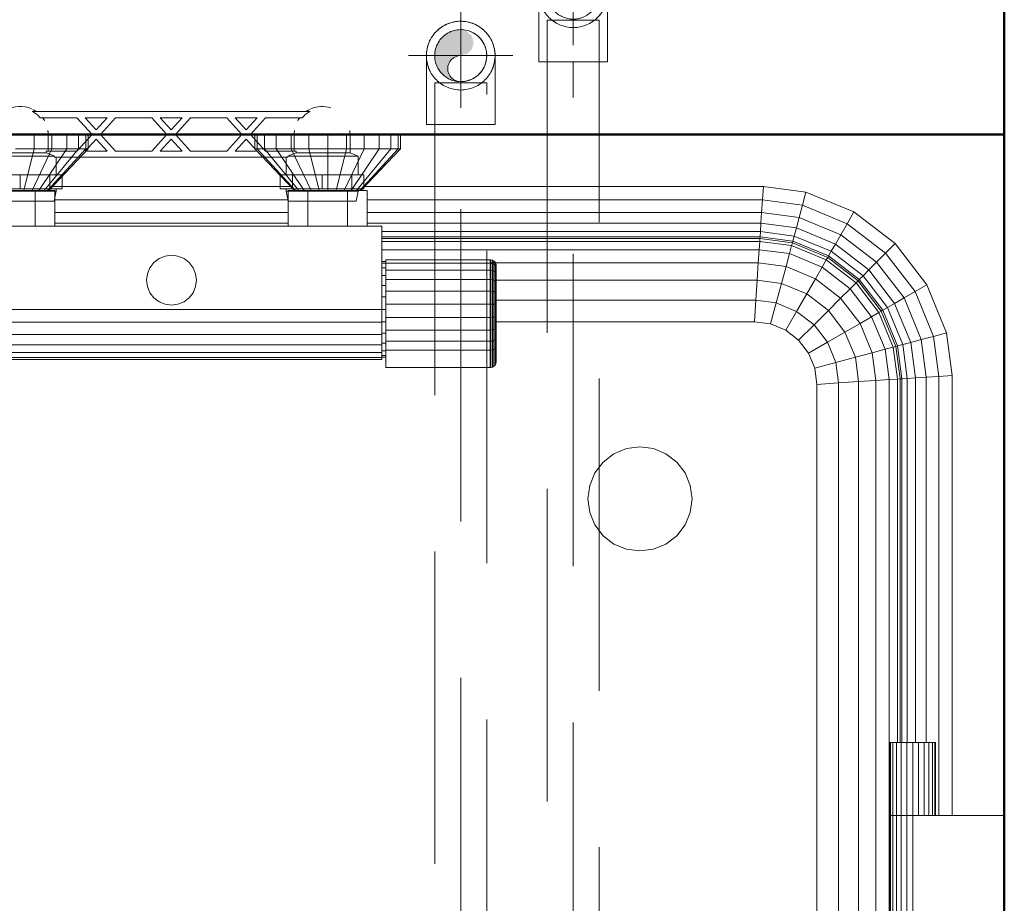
# Model space of a CAD drawing. Header units: millimetres. Extents: x -6579 to 21413, y 4748 to 42777.
# Tile 37 of 79: x 13594 to 14067, y 41807 to 42231. Entities that reach past the tile are written whole.
import ezdxf

# ---------------------------------------------------------------- set-up
doc = ezdxf.new("R2010")
doc.units = ezdxf.units.MM
for name, pattern in [('ADSK_Осевая', [700, 500, -100, 0, -100]), ('ADSK_Скрыто', [300, 150, -150]), ('ADSK_Штриховая_ш3 п1_5', [225, 150, -75])]:
    doc.linetypes.add(name, pattern=pattern)
for name, color, linetype, lineweight in [('A-DETL-____-HDLN', 90, 'ADSK_Скрыто', 9), ('A-DETL-____-MBND', 5, 'ADSK_Штриховая_ш3 п1_5', 20), ('A-WALL-____-MCUT', 113, 'Continuous', 50), ('A-WALL-____-OTLN', 113, 'Continuous', 20), ('M-EQPM-____-OTLN', 50, 'Continuous', 20), ('P-PIPE-____-CNTR', 3, 'ADSK_Осевая', 20), ('P-PIPE-____-OTLN', 3, 'Continuous', 20)]:
    doc.layers.add(name, color=color, linetype=linetype, lineweight=lineweight)

# ---------------------------------------------------------------- blocks, each defined once
blk = doc.blocks.new('Прямая форма - 83 new-609448-В_Этаж 03_Отопление')
at = {"layer": 'M-EQPM-____-OTLN', "color": 253}
for p, q in [((-65.94, 500), (-65.94, 493)), ((-57.5, 500), (-57.5, 493)), ((-50.25, 500), (-50.25, 493)), ((-44.69, 500), (-44.69, 493)), ((-41.19, 500), (-41.19, 493)), ((-40, 493), (-40, 500)), ((40, 500), (40, 493)), ((41.19, 493), (41.19, 500)), ((44.69, 493), (44.69, 500)), ((50.25, 493), (50.25, 500)), ((57.5, 493), (57.5, 500)), ((65.94, 493), (65.94, 500)), ((75, 493), (75, 500)), ((84.06, 493), (84.06, 500)), ((92.5, 493), (92.5, 500)), ((99.75, 493), (99.75, 500)), ((105.31, 493), (105.31, 500)), ((108.81, 493), (108.81, 500)), ((110, 493), (110, 500)), ((-65.94, 493), (-75, 493)), ((-65.94, 493), (-70.86, 473)), ((-57.5, 493), (-67, 473)), ((-57.5, 493), (-65.94, 493)), ((-50.25, 493), (-63.69, 473)), ((-44.69, 493), (-61.14, 473)), ((-41.19, 493), (-59.55, 473)), ((-59, 473), (-40, 493)), ((-50.25, 493), (-57.5, 493)), ((-44.69, 493), (-50.25, 493)), ((-41.19, 493), (-44.69, 493)), ((-40, 493), (-41.19, 493)), ((41.19, 493), (40, 493)), ((40, 493), (59, 473)), ((59.55, 473), (41.19, 493)), ((44.69, 493), (41.19, 493)), ((61.14, 473), (44.69, 493)), ((50.25, 493), (44.69, 493)), ((63.69, 473), (50.25, 493)), ((57.5, 493), (50.25, 493)), ((65.94, 493), (57.5, 493)), ((57.5, 493), (67, 473)), ((75, 493), (65.94, 493)), ((65.94, 493), (70.86, 473)), ((84.06, 493), (75, 493)), ((75, 493), (75, 473)), ((84.06, 493), (79.14, 473)), ((92.5, 493), (83, 473)), ((92.5, 493), (84.06, 493)), ((99.75, 493), (86.31, 473)), ((105.31, 493), (88.86, 473)), ((108.81, 493), (90.45, 473)), ((110, 493), (91, 473)), ((99.75, 493), (92.5, 493)), ((105.31, 493), (99.75, 493)), ((108.81, 493), (105.31, 493)), ((110, 493), (108.81, 493)), ((-84.5, 473), (-65.5, 473)), ((-56, 473), (-65.5, 473)), ((-65.5, 473), (-65.5, 456)), ((-57.1, 475), (57.1, 475)), ((-56, 456), (-56, 473)), ((56, 473), (56, 456)), ((65.5, 473), (56, 473)), ((65.5, 456), (65.5, 473)), ((84.5, 473), (65.5, 473)), ((84.5, 456), (84.5, 473)), ((84.5, 473), (94, 473)), ((92.9, 475), (284.26, 475)), ((94, 473), (94, 456)), ((283.84, 468.53), (284.26, 475)), ((284.26, 475), (304.73, 472.3)), ((-56, 468.53), (56, 468.53)), ((94, 468.53), (283.84, 468.53)), ((283.44, 462.5), (283.84, 468.53)), ((283.84, 468.53), (303.04, 466)), ((303.04, 466), (304.73, 472.3)), ((304.73, 472.3), (327.78, 462.76)), ((301.47, 460.13), (303.04, 466)), ((303.04, 466), (324.52, 457.11)), ((-56, 462.5), (56, 462.5)), ((94, 462.5), (283.44, 462.5)), ((283.1, 457.32), (283.44, 462.5)), ((283.44, 462.5), (301.47, 460.13)), ((300.12, 455.08), (301.47, 460.13)), ((301.47, 460.13), (321.48, 451.84)), ((324.52, 457.11), (327.78, 462.76)), ((327.78, 462.76), (347.57, 447.57)), ((101, 456), (-101, 456)), ((-56, 457.32), (56, 457.32)), ((94, 457.32), (283.1, 457.32)), ((101, 416), (101, 456)), ((282.84, 453.35), (283.1, 457.32)), ((283.1, 457.32), (300.12, 455.08)), ((300.12, 455.08), (299.08, 451.21)), ((300.12, 455.08), (318.87, 447.32)), ((321.48, 451.84), (324.52, 457.11)), ((324.52, 457.11), (342.96, 442.96)), ((101, 453.35), (282.84, 453.35)), ((282.68, 450.85), (101, 450.85)), ((282.62, 450), (101, 450)), ((282.62, 450), (282.53, 448.64)), ((282.68, 450.85), (282.62, 450)), ((298.21, 447.95), (282.62, 450)), ((282.84, 453.35), (282.68, 450.85)), ((298.43, 448.78), (282.68, 450.85)), ((299.08, 451.21), (282.84, 453.35)), ((299.08, 451.21), (298.43, 448.78)), ((316.86, 443.85), (299.08, 451.21)), ((318.87, 447.32), (321.48, 451.84)), ((321.48, 451.84), (338.66, 438.66)), ((101, 448.64), (282.53, 448.64)), ((101, 444.64), (282.27, 444.64)), ((282.27, 444.64), (281.85, 438.28)), ((282.53, 448.64), (282.27, 444.64)), ((282.27, 444.64), (296.81, 442.73)), ((282.53, 448.64), (297.85, 446.62)), ((297.85, 446.62), (296.81, 442.73)), ((298.21, 447.95), (297.85, 446.62)), ((297.85, 446.62), (314.49, 439.73)), ((298.43, 448.78), (298.21, 447.95)), ((315.17, 440.92), (298.21, 447.95)), ((315.6, 441.66), (298.43, 448.78)), ((318.87, 447.32), (316.86, 443.85)), ((334.96, 434.96), (318.87, 447.32)), ((342.96, 442.96), (347.57, 447.57)), ((347.57, 447.57), (362.76, 427.78)), ((-8.49, 438.49), (-6, 440.39)), ((-6, 440.39), (-3.11, 441.59)), ((-3.11, 441.59), (0, 442)), ((0, 442), (3.11, 441.59)), ((3.11, 441.59), (6, 440.39)), ((6, 440.39), (8.49, 438.49)), ((296.81, 442.73), (295.15, 436.53)), ((296.81, 442.73), (312.47, 436.24)), ((315.17, 440.92), (314.49, 439.73)), ((315.6, 441.66), (315.17, 440.92)), ((329.74, 429.74), (315.17, 440.92)), ((316.86, 443.85), (315.6, 441.66)), ((330.35, 430.35), (315.6, 441.66)), ((332.13, 432.13), (316.86, 443.85)), ((338.66, 438.66), (342.96, 442.96)), ((342.96, 442.96), (357.11, 424.52)), ((-11.59, 433.11), (-10.39, 436)), ((-10.39, 436), (-8.49, 438.49)), ((8.49, 438.49), (10.39, 436)), ((10.39, 436), (11.59, 433.11)), ((103, 439), (101, 439)), ((103, 438.22), (101, 438.22)), ((103, 435.92), (101, 435.92)), ((103, 438.11), (103, 439.79)), ((153, 439.79), (103, 439.79)), ((103, 434.87), (103, 438.11)), ((153, 438.11), (103, 438.11)), ((153, 438.11), (153, 439.79)), ((153.39, 439.76), (153, 439.79)), ((153.39, 439.76), (153, 439.79)), ((281.85, 438.28), (153, 438.28)), ((153, 434.87), (153, 438.11)), ((153.39, 438.09), (153, 438.11)), ((153.39, 438.09), (153, 438.11)), ((153.39, 438.09), (153.39, 439.76)), ((153.39, 439.76), (153.39, 438.09)), ((154.15, 439.56), (153.39, 439.76)), ((154.15, 439.56), (153.39, 439.76)), ((153.39, 434.85), (153.39, 438.09)), ((154.15, 437.9), (153.39, 438.09)), ((154.15, 437.9), (154.15, 439.56)), ((154.15, 439.56), (154.15, 437.9)), ((154.83, 439.17), (154.15, 439.56)), ((154.83, 439.17), (154.15, 439.56)), ((154.15, 434.69), (154.15, 437.9)), ((154.83, 437.53), (154.15, 437.9)), ((154.83, 437.53), (154.83, 439.17)), ((154.83, 439.17), (154.83, 437.53)), ((155.38, 438.61), (154.83, 439.17)), ((155.38, 438.61), (154.83, 439.17)), ((154.83, 434.38), (154.83, 437.53)), ((155.38, 437.02), (154.83, 437.53)), ((155.38, 437.02), (155.38, 438.61)), ((155.38, 438.61), (155.38, 437.02)), ((155.77, 437.94), (155.38, 438.61)), ((155.77, 437.94), (155.38, 438.61)), ((155.38, 433.94), (155.38, 437.02)), ((155.77, 436.39), (155.38, 437.02)), ((155.77, 436.39), (155.38, 437.02)), ((155.77, 436.39), (155.77, 437.94)), ((155.77, 437.94), (155.77, 436.39)), ((155.97, 437.18), (155.77, 437.94)), ((155.97, 437.18), (155.77, 437.94)), ((155.77, 433.4), (155.77, 436.39)), ((155.77, 436.39), (155.77, 433.4)), ((155.97, 435.68), (155.77, 436.39)), ((155.97, 435.68), (155.77, 436.39)), ((155.97, 435.68), (155.97, 437.18)), ((155.97, 437.18), (155.97, 435.68)), ((156, 436.79), (155.97, 437.18)), ((156, 436.79), (155.97, 437.18)), ((155.97, 432.8), (155.97, 435.68)), ((155.97, 435.68), (155.97, 432.8)), ((156, 435.32), (155.97, 435.68)), ((156, 435.32), (155.97, 435.68)), ((156, 435.32), (156, 436.79)), ((156, 436.79), (156, 435.32)), ((156, 432.49), (156, 435.32)), ((156, 435.32), (156, 432.49)), ((281.85, 438.28), (281.31, 430)), ((281.85, 438.28), (295.15, 436.53)), ((295.15, 436.53), (292.99, 428.46)), ((295.15, 436.53), (309.26, 430.69)), ((312.47, 436.24), (309.26, 430.69)), ((314.49, 439.73), (312.47, 436.24)), ((312.47, 436.24), (325.92, 425.92)), ((314.49, 439.73), (328.77, 428.77)), ((338.66, 438.66), (334.96, 434.96)), ((338.66, 438.66), (351.84, 421.48)), ((-12, 430), (-11.59, 433.11)), ((11.59, 433.11), (12, 430)), ((103, 432.26), (101, 432.26)), ((103, 430.3), (103, 434.87)), ((153, 434.87), (103, 434.87)), ((153, 430.3), (153, 434.87)), ((153.39, 434.85), (153, 434.87)), ((153.39, 430.29), (153.39, 434.85)), ((154.15, 434.69), (153.39, 434.85)), ((154.15, 430.17), (154.15, 434.69)), ((154.83, 434.38), (154.15, 434.69)), ((154.83, 429.93), (154.83, 434.38)), ((155.38, 433.94), (154.83, 434.38)), ((155.38, 429.6), (155.38, 433.94)), ((155.77, 433.4), (155.38, 433.94)), ((155.77, 429.19), (155.77, 433.4)), ((155.97, 432.8), (155.77, 433.4)), ((155.97, 432.8), (155.77, 433.4)), ((155.97, 428.73), (155.97, 432.8)), ((155.97, 432.8), (155.97, 428.73)), ((156, 432.49), (155.97, 432.8)), ((156, 432.49), (155.97, 432.8)), ((156, 428.5), (156, 432.49)), ((156, 432.49), (156, 428.5)), ((309.26, 430.69), (305.09, 423.45)), ((309.26, 430.69), (321.39, 421.39)), ((332.13, 432.13), (330.35, 430.35)), ((334.96, 434.96), (332.13, 432.13)), ((343.85, 416.86), (332.13, 432.13)), ((347.32, 418.87), (334.96, 434.96)), ((-11.59, 426.89), (-12, 430)), ((-10.39, 424), (-11.59, 426.89)), ((11.59, 426.89), (10.39, 424)), ((12, 430), (11.59, 426.89)), ((103, 427.5), (101, 427.5)), ((103, 424.72), (103, 430.3)), ((153, 430.3), (103, 430.3)), ((153, 424.72), (153, 430.3)), ((153.39, 430.29), (153, 430.3)), ((153.39, 424.71), (153.39, 430.29)), ((154.15, 430.17), (153.39, 430.29)), ((154.15, 424.64), (154.15, 430.17)), ((154.83, 429.93), (154.15, 430.17)), ((154.83, 424.5), (154.83, 429.93)), ((155.38, 429.6), (154.83, 429.93)), ((155.38, 424.29), (155.38, 429.6)), ((155.77, 429.19), (155.38, 429.6)), ((281.31, 430), (155.77, 430)), ((155.77, 424.04), (155.77, 429.19)), ((155.97, 428.73), (155.77, 429.19)), ((155.97, 428.73), (155.77, 429.19)), ((155.97, 423.77), (155.97, 428.73)), ((155.97, 428.73), (155.97, 423.77)), ((156, 428.5), (155.97, 428.73)), ((156, 428.5), (155.97, 428.73)), ((156, 423.62), (156, 428.5)), ((156, 428.5), (156, 423.62)), ((281.31, 430), (280.68, 420.35)), ((292.99, 428.46), (281.31, 430)), ((292.99, 428.46), (290.47, 419.06)), ((305.09, 423.45), (292.99, 428.46)), ((325.92, 425.92), (321.39, 421.39)), ((328.77, 428.77), (325.92, 425.92)), ((325.92, 425.92), (336.24, 412.47)), ((329.74, 429.74), (328.77, 428.77)), ((328.77, 428.77), (339.73, 414.49)), ((330.35, 430.35), (329.74, 429.74)), ((340.92, 415.17), (329.74, 429.74)), ((341.66, 415.6), (330.35, 430.35)), ((357.11, 424.52), (362.76, 427.78)), ((362.76, 427.78), (372.3, 404.73)), ((-8.49, 421.51), (-10.39, 424)), ((-6, 419.61), (-8.49, 421.51)), ((8.49, 421.51), (6, 419.61)), ((10.39, 424), (8.49, 421.51)), ((103, 421.95), (101, 421.95)), ((103, 418.53), (103, 424.72)), ((153, 424.72), (103, 424.72)), ((153, 418.53), (153, 424.72)), ((153.39, 424.71), (153, 424.72)), ((153.39, 418.53), (153.39, 424.71)), ((154.15, 424.64), (153.39, 424.71)), ((154.15, 418.51), (154.15, 424.64)), ((154.83, 424.5), (154.15, 424.64)), ((154.83, 418.46), (154.83, 424.5)), ((155.38, 424.29), (154.83, 424.5)), ((155.38, 418.41), (155.38, 424.29)), ((155.77, 424.04), (155.38, 424.29)), ((155.77, 418.33), (155.77, 424.04)), ((155.97, 423.77), (155.77, 424.04)), ((155.97, 423.77), (155.77, 424.04)), ((155.97, 418.25), (155.97, 423.77)), ((155.97, 423.77), (155.97, 418.25)), ((156, 423.62), (155.97, 423.77)), ((156, 423.62), (155.97, 423.77)), ((156, 418.21), (156, 423.62)), ((156, 423.62), (156, 418.21)), ((305.09, 423.45), (300.22, 415.02)), ((305.09, 423.45), (315.48, 415.48)), ((321.39, 421.39), (315.48, 415.48)), ((321.39, 421.39), (330.69, 409.26)), ((351.84, 421.48), (347.32, 418.87)), ((351.84, 421.48), (357.11, 424.52)), ((360.13, 401.47), (351.84, 421.48)), ((357.11, 424.52), (366, 403.04)), ((-3.11, 418.41), (-6, 419.61)), ((0, 418), (-3.11, 418.41)), ((3.11, 418.41), (0, 418)), ((6, 419.61), (3.11, 418.41)), ((103, 412.16), (103, 418.53)), ((153, 418.53), (103, 418.53)), ((153, 412.16), (153, 418.53)), ((153.39, 418.53), (153, 418.53)), ((153.39, 412.16), (153.39, 418.53)), ((154.15, 418.51), (153.39, 418.53)), ((154.15, 412.2), (154.15, 418.51)), ((154.83, 418.46), (154.15, 418.51)), ((154.83, 412.26), (154.83, 418.46)), ((155.38, 418.41), (154.83, 418.46)), ((155.38, 412.35), (155.38, 418.41)), ((155.77, 418.33), (155.38, 418.41)), ((280.68, 420.35), (155.77, 420.35)), ((155.77, 412.46), (155.77, 418.33)), ((155.97, 418.25), (155.77, 418.33)), ((155.97, 418.25), (155.77, 418.33)), ((155.97, 412.58), (155.97, 418.25)), ((155.97, 418.25), (155.97, 412.58)), ((156, 418.21), (155.97, 418.25)), ((156, 418.21), (155.97, 418.25)), ((156, 412.64), (156, 418.21)), ((156, 418.21), (156, 412.64)), ((280.68, 420.35), (280, 410)), ((290.47, 419.06), (280.68, 420.35)), ((290.47, 419.06), (287.76, 408.98)), ((300.22, 415.02), (290.47, 419.06)), ((343.85, 416.86), (341.66, 415.6)), ((347.32, 418.87), (343.85, 416.86)), ((351.21, 399.08), (343.85, 416.86)), ((355.08, 400.12), (347.32, 418.87)), ((-101, 416), (101, 416)), ((103, 416), (101, 416)), ((101, 409.79), (101, 416)), ((103, 406.06), (103, 412.16)), ((103, 412.16), (153, 412.16)), ((153, 406.06), (153, 412.16)), ((153, 412.16), (153.39, 412.16)), ((153.39, 412.16), (154.15, 412.2)), ((153.39, 406.07), (153.39, 412.16)), ((154.15, 412.2), (154.83, 412.26)), ((154.15, 406.15), (154.15, 412.2)), ((154.83, 412.26), (155.38, 412.35)), ((154.83, 406.32), (154.83, 412.26)), ((155.38, 412.35), (155.77, 412.46)), ((155.38, 406.55), (155.38, 412.35)), ((155.77, 412.46), (155.97, 412.58)), ((155.97, 412.58), (155.77, 412.46)), ((155.77, 406.83), (155.77, 412.46)), ((155.97, 412.58), (156, 412.64)), ((156, 412.64), (155.97, 412.58)), ((155.97, 412.58), (155.97, 407.15)), ((155.97, 407.15), (155.97, 412.58)), ((156, 412.64), (156, 407.31)), ((156, 407.31), (156, 412.64)), ((300.22, 415.02), (295, 405.98)), ((308.6, 408.6), (300.22, 415.02)), ((315.48, 415.48), (308.6, 408.6)), ((315.48, 415.48), (323.45, 405.09)), ((336.24, 412.47), (330.69, 409.26)), ((339.73, 414.49), (336.24, 412.47)), ((336.24, 412.47), (342.73, 396.81)), ((340.92, 415.17), (339.73, 414.49)), ((339.73, 414.49), (346.62, 397.85)), ((341.66, 415.6), (340.92, 415.17)), ((347.95, 398.21), (340.92, 415.17)), ((348.78, 398.43), (341.66, 415.6)), ((-101, 409.79), (101, 409.79)), ((103, 410.05), (101, 410.05)), ((101, 409.79), (101, 404)), ((155.77, 406.83), (155.38, 406.55)), ((280, 410), (155.77, 410)), ((280, 410), (155.77, 410)), ((155.97, 407.15), (155.77, 406.83)), ((155.97, 407.15), (155.77, 406.83)), ((155.77, 401.85), (155.77, 406.83)), ((156, 407.31), (155.97, 407.15)), ((156, 407.31), (155.97, 407.15)), ((155.97, 407.15), (155.97, 402.34)), ((155.97, 402.34), (155.97, 407.15)), ((156, 407.31), (156, 402.59)), ((156, 402.59), (156, 407.31)), ((287.76, 408.98), (280, 410)), ((287.76, 408.98), (280, 410)), ((295, 405.98), (287.76, 408.98)), ((295, 405.98), (287.76, 408.98)), ((308.6, 408.6), (301.21, 401.21)), ((315.02, 400.22), (308.6, 408.6)), ((330.69, 409.26), (323.45, 405.09)), ((330.69, 409.26), (336.53, 395.15)), ((101, 404), (-101, 404)), ((103, 404.5), (101, 404.5)), ((101, 404), (101, 399.03)), ((103, 400.66), (103, 406.06)), ((153, 406.06), (103, 406.06)), ((153.39, 406.07), (153, 406.06)), ((153, 400.66), (153, 406.06)), ((154.15, 406.15), (153.39, 406.07)), ((153.39, 400.67), (153.39, 406.07)), ((154.83, 406.32), (154.15, 406.15)), ((154.15, 400.8), (154.15, 406.15)), ((155.38, 406.55), (154.83, 406.32)), ((154.83, 401.06), (154.83, 406.32)), ((155.38, 401.41), (155.38, 406.55)), ((155.97, 402.34), (155.77, 401.85)), ((155.97, 402.34), (155.77, 401.85)), ((156, 402.59), (155.97, 402.34)), ((156, 402.59), (155.97, 402.34)), ((155.97, 402.34), (155.97, 398.38)), ((155.97, 398.38), (155.97, 402.34)), ((156, 402.59), (156, 398.68)), ((156, 398.68), (156, 402.59)), ((301.21, 401.21), (295, 405.98)), ((301.21, 401.21), (295, 405.98)), ((323.45, 405.09), (315.02, 400.22)), ((323.45, 405.09), (328.46, 392.99)), ((366, 403.04), (360.13, 401.47)), ((366, 403.04), (372.3, 404.73)), ((366, 403.04), (368.53, 383.84)), ((372.3, 404.73), (375, 384.26)), ((101, 399.03), (-101, 399.03)), ((103, 399.74), (101, 399.74)), ((101, 399.03), (101, 395.22)), ((103, 396.34), (103, 400.66)), ((153, 400.66), (103, 400.66)), ((153.39, 400.67), (153, 400.66)), ((153, 396.34), (153, 400.66)), ((154.15, 400.8), (153.39, 400.67)), ((153.39, 396.36), (153.39, 400.67)), ((154.83, 401.06), (154.15, 400.8)), ((154.15, 396.52), (154.15, 400.8)), ((155.38, 401.41), (154.83, 401.06)), ((154.83, 396.82), (154.83, 401.06)), ((155.77, 401.85), (155.38, 401.41)), ((155.38, 397.26), (155.38, 401.41)), ((155.77, 397.79), (155.38, 397.26)), ((155.77, 397.79), (155.77, 401.85)), ((155.97, 398.38), (155.77, 397.79)), ((155.77, 389.93), (155.77, 397.79)), ((156, 398.68), (155.97, 398.38)), ((156, 398.68), (155.97, 398.38)), ((155.97, 390.69), (155.97, 398.38)), ((305.98, 395), (301.21, 401.21)), ((305.98, 395), (301.21, 401.21)), ((315.02, 400.22), (305.98, 395)), ((315.02, 400.22), (319.06, 390.47)), ((346.62, 397.85), (342.73, 396.81)), ((347.95, 398.21), (346.62, 397.85)), ((346.62, 397.85), (348.64, 382.53)), ((348.78, 398.43), (347.95, 398.21)), ((350, 382.62), (347.95, 398.21)), ((351.21, 399.08), (348.78, 398.43)), ((350.85, 382.68), (348.78, 398.43)), ((355.08, 400.12), (351.21, 399.08)), ((353.35, 382.84), (351.21, 399.08)), ((360.13, 401.47), (355.08, 400.12)), ((357.32, 383.1), (355.08, 400.12)), ((362.5, 383.44), (360.13, 401.47)), ((101, 395.22), (-101, 395.22)), ((101, 392.82), (-101, 392.82)), ((103, 396.08), (101, 396.08)), ((101, 395.22), (101, 392.82)), ((103, 393.78), (101, 393.78)), ((103, 393), (101, 393)), ((101, 392.82), (101, 392)), ((103, 388.08), (103, 396.34)), ((153, 396.34), (103, 396.34)), ((153.39, 396.36), (153, 396.34)), ((153, 388.08), (153, 396.34)), ((154.15, 396.52), (153.39, 396.36)), ((153.39, 388.11), (153.39, 396.36)), ((154.83, 396.82), (154.15, 396.52)), ((154.15, 388.31), (154.15, 396.52)), ((155.38, 397.26), (154.83, 396.82)), ((154.83, 388.7), (154.83, 396.82)), ((155.38, 389.25), (155.38, 397.26)), ((308.98, 387.76), (305.98, 395)), ((308.98, 387.76), (305.98, 395)), ((328.46, 392.99), (319.06, 390.47)), ((336.53, 395.15), (328.46, 392.99)), ((328.46, 392.99), (330, 381.31)), ((342.73, 396.81), (336.53, 395.15)), ((336.53, 395.15), (338.28, 381.85)), ((342.73, 396.81), (344.64, 382.27)), ((101, 392), (-101, 392)), ((153, 388.08), (103, 388.08)), ((153.39, 388.11), (153, 388.08)), ((154.15, 388.31), (153.39, 388.11)), ((154.83, 388.7), (154.15, 388.31)), ((155.38, 389.25), (154.83, 388.7)), ((155.77, 389.93), (155.38, 389.25)), ((155.97, 390.69), (155.77, 389.93)), ((319.06, 390.47), (308.98, 387.76)), ((319.06, 390.47), (320.35, 380.68)), ((310, 380), (308.98, 387.76)), ((310, 380), (308.98, 387.76)), ((357.32, 383.1), (353.35, 382.84)), ((362.5, 383.44), (357.32, 383.1)), ((357.32, 208), (357.32, 383.1)), ((368.53, 383.84), (362.5, 383.44)), ((362.5, 208), (362.5, 383.44)), ((368.53, 383.84), (375, 384.26)), ((368.53, 173), (368.53, 383.84)), ((375, 384.26), (375, 173)), ((320.35, 380.68), (310, 380)), ((310, 0), (310, 380)), ((310, 380), (310, -380)), ((330, 381.31), (320.35, 380.68)), ((320.35, 380.68), (320.35, -380.68)), ((338.28, 381.85), (330, 381.31)), ((330, 381.31), (330, -381.31)), ((344.64, 382.27), (338.28, 381.85)), ((338.28, 381.85), (338.28, -381.85)), ((348.64, 382.53), (344.64, 382.27)), ((344.64, 382.27), (344.64, -382.27)), ((350, 382.62), (348.64, 382.53)), ((348.64, 382.53), (348.64, 208)), ((350.85, 382.68), (350, 382.62)), ((350, 208), (350, 382.62)), ((353.35, 382.84), (350.85, 382.68)), ((350.85, 208), (350.85, 382.68)), ((353.35, 208), (353.35, 382.84)), ((218.53, 349.15), (225, 350)), ((225, 350), (231.47, 349.15)), ((207.32, 342.68), (212.5, 346.65)), ((212.5, 346.65), (218.53, 349.15)), ((231.47, 349.15), (237.5, 346.65)), ((237.5, 346.65), (242.68, 342.68)), ((203.35, 337.5), (207.32, 342.68)), ((242.68, 342.68), (246.65, 337.5)), ((200.85, 331.47), (203.35, 337.5)), ((246.65, 337.5), (249.15, 331.47)), ((200, 325), (200.85, 331.47)), ((249.15, 331.47), (250, 325)), ((200.85, 318.53), (200, 325)), ((250, 325), (249.15, 318.53)), ((203.35, 312.5), (200.85, 318.53)), ((249.15, 318.53), (246.65, 312.5)), ((207.32, 307.32), (203.35, 312.5)), ((246.65, 312.5), (242.68, 307.32)), ((212.5, 303.35), (207.32, 307.32)), ((218.53, 300.85), (212.5, 303.35)), ((237.5, 303.35), (231.47, 300.85)), ((242.68, 307.32), (237.5, 303.35)), ((225, 300), (218.53, 300.85)), ((231.47, 300.85), (225, 300)), ((345, 208), (345.37, 208)), ((345, 208), (345, 173)), ((345.37, 208), (346.47, 208)), ((345.37, 208), (345.37, 173)), ((346.47, 208), (348.22, 208)), ((346.47, 208), (346.47, 173)), ((348.22, 208), (350.5, 208)), ((348.22, 208), (348.22, 173)), ((350.5, 208), (353.15, 208)), ((350.5, 208), (350.5, 173)), ((353.15, 208), (356, 208)), ((353.15, 208), (353.15, 173)), ((356, 208), (358.85, 208)), ((356, 208), (356, 173)), ((358.85, 208), (361.5, 208)), ((358.85, 208), (358.85, 173)), ((361.5, 208), (363.78, 208)), ((361.5, 208), (361.5, 173)), ((363.78, 208), (365.53, 208)), ((363.78, 208), (363.78, 173)), ((365.53, 208), (366.63, 208)), ((365.53, 208), (365.53, 173)), ((366.63, 208), (367, 208)), ((366.63, 208), (366.63, 173)), ((367, 208), (367, 173)), ((345.37, 173), (345, 173)), ((345, 173), (345.37, 173)), ((345, 173), (345, 120)), ((346.47, 173), (345.37, 173)), ((345.37, 173), (346.47, 173)), ((345.37, 173), (345.37, 120)), ((348.22, 173), (346.47, 173)), ((346.47, 173), (348.22, 173)), ((346.47, 173), (346.47, 120)), ((350.5, 173), (348.22, 173)), ((348.22, 173), (350.5, 173)), ((348.22, 173), (348.22, 120)), ((353.15, 173), (350.5, 173)), ((350.5, 173), (353.15, 173)), ((350.5, 173), (350.5, 120)), ((356, 173), (353.15, 173)), ((353.15, 173), (356, 173)), ((353.15, 173), (353.15, 120)), ((356, 173), (400, 173)), ((356, 173), (356, 120))]:
    blk.add_line(p, q, dxfattribs=at)
blk = doc.blocks.new('Прямая форма - FU - 054-612023-В_Этаж 03_Отопление')
blk.add_blockref('Прямая форма - 83 new-609448-В_Этаж 03_Отопление', (0, 0))
blk = doc.blocks.new('Прямая форма - 83 new-612726-В_Этаж 03_Отопление')
at = {"layer": 'A-WALL-____-MCUT', "color": 9}
blk.add_line((0, -100), (1261.5, -100), dxfattribs=at)
blk = doc.blocks.new('Прямая форма - SW - 009-612727-В_Этаж 03_Отопление')
blk.add_blockref('Прямая форма - 83 new-612726-В_Этаж 03_Отопление', (0, 0))
blk = doc.blocks.new('Прямая форма - 83 new-612800-В_Этаж 03_Отопление')
at = {"layer": 'A-WALL-____-MCUT', "color": 9}
for p, q in [((705, 100), (100, 100)), ((100, 100), (100, 0)), ((740, 100), (727, 100)), ((897, 100), (760, 100)), ((900.33, 0), (900.33, 100)), ((100, 0), (900.33, 0))]:
    blk.add_line(p, q, dxfattribs=at)
blk = doc.blocks.new('Прямая форма - SW - 005-612801-В_Этаж 03_Отопление')
blk.add_blockref('Прямая форма - 83 new-612800-В_Этаж 03_Отопление', (0, 0))
blk = doc.blocks.new('83 new_ifc_RVT-1-В_Этаж 03_Отопление')
at = {"layer": 'A-WALL-____-OTLN', "color": 253, "lineweight": 20}
for name, p, rotation in [('Прямая форма - SW - 009-612727-В_Этаж 03_Отопление', (24510.28, 42475.83), 270), ('Прямая форма - SW - 005-612801-В_Этаж 03_Отопление', (24510.28, 42275.83), 180)]:
    blk.add_blockref(name, p, dxfattribs=dict(at, rotation=rotation))
at = {"layer": 'M-EQPM-____-OTLN', "color": 253, "lineweight": 20}
blk.add_blockref('Прямая форма - FU - 054-612023-В_Этаж 03_Отопление', (24010.28, 41675.83), dxfattribs=at)
blk = doc.blocks.new('VTp_724_0 Водорозетка двойная - VTp_724_0-1554868-В_Этаж 03_Отопление')
at = {"layer": 'M-EQPM-____-OTLN'}
for p, q in [((66.71, 11), (-66.71, 11)), ((-62.98, 8), (-45.3, 8)), ((-45.3, 8), (-38.02, 0)), ((-36, 2.23), (-41.25, 8)), ((-41.25, 8), (-30.75, 8)), ((-30.75, 8), (-36, 2.23)), ((-33.98, 0), (-26.7, 8)), ((-26.7, 8), (-9.3, 8)), ((-9.3, 8), (-2.02, 0)), ((0, 2.23), (-5.25, 8)), ((-5.25, 8), (5.25, 8)), ((5.25, 8), (0, 2.23)), ((2.02, 0), (9.3, 8)), ((9.3, 8), (26.7, 8)), ((26.7, 8), (33.98, 0)), ((36, 2.23), (30.75, 8)), ((30.75, 8), (41.25, 8)), ((41.25, 8), (36, 2.23)), ((38.02, 0), (45.3, 8)), ((45.3, 8), (62.98, 8)), ((-85.9, 0), (-85.9, -8.8)), ((-59.1, -8), (-59.1, 0)), ((-38.02, 0), (-45.3, -8)), ((-26.7, -8), (-33.98, 0)), ((-2.02, 0), (-9.3, -8)), ((9.3, -8), (2.02, 0)), ((33.98, 0), (26.7, -8)), ((45.3, -8), (38.02, 0)), ((59.1, 0), (59.1, -8)), ((85.9, -8.8), (85.9, 0)), ((-41.25, -8), (-36, -2.23)), ((-36, -2.23), (-30.75, -8)), ((-5.25, -8), (0, -2.23)), ((0, -2.23), (5.25, -8)), ((30.75, -8), (36, -2.23)), ((36, -2.23), (41.25, -8)), ((-85.9, -8.8), (-89.75, -10.4)), ((-85.9, -8.8), (-60.07, -8.8)), ((-45.3, -8), (-60.07, -8)), ((-60.07, -8), (-60.07, -8.8)), ((-30.75, -8), (-41.25, -8)), ((-9.3, -8), (-26.7, -8)), ((5.25, -8), (-5.25, -8)), ((26.7, -8), (9.3, -8)), ((41.25, -8), (30.75, -8)), ((60.07, -8), (45.3, -8)), ((60.07, -8.8), (60.07, -8)), ((60.07, -8.8), (85.9, -8.8)), ((89.75, -10.4), (85.9, -8.8)), ((-89.75, -10.4), (-89.75, -19.4)), ((-89.75, -10.4), (-55.99, -10.4)), ((-55.99, -10.4), (-55.99, -11)), ((-55.99, -11), (55.99, -11)), ((-55.25, -19.4), (-55.25, -11)), ((55.25, -11), (55.25, -19.4)), ((55.99, -10.4), (89.75, -10.4)), ((55.99, -11), (55.99, -10.4)), ((89.75, -19.4), (89.75, -10.4)), ((-92.58, -19.4), (-86.7, -19.4)), ((-92.58, -26.1), (-92.58, -19.4)), ((-86.7, -19.4), (-72.5, -19.4)), ((-86.7, -26.1), (-86.7, -19.4)), ((-72.5, -19.4), (-58.3, -19.4)), ((-72.5, -26.1), (-72.5, -19.4)), ((-58.3, -19.4), (-52.42, -19.4)), ((-58.3, -19.4), (-58.3, -26.1)), ((-52.42, -26.1), (-52.42, -19.4)), ((52.42, -19.4), (58.3, -19.4)), ((52.42, -26.1), (52.42, -19.4)), ((58.3, -19.4), (72.5, -19.4)), ((58.3, -26.1), (58.3, -19.4)), ((72.5, -19.4), (86.7, -19.4)), ((72.5, -26.1), (72.5, -19.4)), ((86.7, -19.4), (92.58, -19.4)), ((86.7, -19.4), (86.7, -26.1)), ((92.58, -26.1), (92.58, -19.4)), ((-86.7, -26.1), (-92.58, -26.1)), ((-89.75, -26.1), (-89.75, -27.2)), ((-89.75, -27.2), (-88.85, -32)), ((-89.75, -27.2), (-55.25, -27.2)), ((-72.5, -26.1), (-86.7, -26.1)), ((-58.3, -26.1), (-72.5, -26.1)), ((-52.42, -26.1), (-58.3, -26.1)), ((-56.15, -32), (-55.25, -27.2)), ((-55.25, -27.2), (-55.25, -26.1)), ((58.3, -26.1), (52.42, -26.1)), ((55.25, -26.1), (55.25, -27.2)), ((55.25, -27.2), (56.15, -32)), ((55.25, -27.2), (89.75, -27.2)), ((72.5, -26.1), (58.3, -26.1)), ((86.7, -26.1), (72.5, -26.1)), ((92.58, -26.1), (86.7, -26.1)), ((88.85, -32), (89.75, -27.2)), ((89.75, -27.2), (89.75, -26.1)), ((-88.85, -32), (-56.15, -32)), ((56.15, -32), (88.85, -32))]:
    blk.add_line(p, q, dxfattribs=at)
for centre, radius, start, end in [((-72.5, 0), 13.4, 66.3511, 120), ((-72.5, 0), 13.4, 53.6935, 63.1064), ((72.5, 0), 13.4, 116.8936, 126.3065), ((72.5, 0), 13.4, 71.891, 113.6489), ((-72.5, 0), 13.4, 32.6742, 37.0264), ((-72.5, 0), 13.4, 31.2223, 36.9182), ((-72.5, 0), 13.4, 29.2091, 36.6564), ((72.5, 0), 13.4, 143.3436, 150.7909), ((72.5, 0), 13.4, 143.0818, 148.7777), ((72.5, 0), 13.4, 142.9736, 147.3258), ((-72.5, 0), 13.4, 171.7848, 180), ((-72.5, 0), 13.4, 360, 8.1679), ((-72.5, 0), 13.4, 0, 7.4391), ((72.5, 0), 13.4, 171.8321, 180), ((72.5, 0), 13.4, 172.5609, 180), ((72.5, 0), 13.4, 0, 8.2152), ((-212.07, -402.15), 421.7, 68.2764, 68.8715), ((212.07, -402.15), 421.7, 111.1285, 111.7236)]:
    blk.add_arc(centre, radius, start, end, dxfattribs=at)
for points in [[(-66.71, 11), (-65.99, 10.62), (-64.66, 9.75), (-63.51, 8.62), (-62.98, 8)], [(62.98, 8), (63.51, 8.62), (64.66, 9.75), (65.99, 10.62), (66.71, 11)]]:
    blk.add_open_spline(points, degree=3, dxfattribs=at)
blk = doc.blocks.new('ADSK_Полипропилен_Отвод - Универсальный-V26-В_Этаж 03_Отопление')
at = {"layer": 'A-DETL-____-HDLN', "color": 1}
blk.add_line((24161.68, 42213.62), (24136.68, 42213.62), dxfattribs=at)
for start, end in [(60.5959, 180), (0.5959, 59.4041), (180, 269.6254), (300.5959, 359.4041), (270, 299.4041)]:
    blk.add_arc((24149.18, 42213.62), 12.5, start, end, dxfattribs=at)
at = {"layer": 'A-DETL-____-MBND', "color": 10}
for p, q in [((24132.68, 42213.62), (24132.68, 42180.62)), ((24165.68, 42180.62), (24165.68, 42213.62)), ((24132.68, 42180.62), (24149.18, 42180.62)), ((24149.18, 42180.62), (24165.68, 42180.62))]:
    blk.add_line(p, q, dxfattribs=at)
at = {"layer": 'A-DETL-____-MBND', "color": 10, "flags": 128}
for points in [[(24141.41, 42228.17), (24141.99, 42228.47), (24142.59, 42228.75), (24143.2, 42229), (24143.82, 42229.23), (24144.45, 42229.43), (24145.09, 42229.6), (24145.73, 42229.76), (24146.38, 42229.88), (24147.03, 42229.98), (24147.69, 42230.05), (24148.34, 42230.1), (24149, 42230.12), (24149.66, 42230.11), (24150.32, 42230.08), (24150.98, 42230.02), (24151.64, 42229.94), (24152.29, 42229.83), (24152.93, 42229.69), (24153.57, 42229.53), (24154.2, 42229.34), (24154.83, 42229.13), (24155.44, 42228.89), (24156.05, 42228.62), (24156.64, 42228.34), (24157.23, 42228.03)], [(24135.2, 42222.39), (24135.56, 42222.94), (24135.95, 42223.47), (24136.35, 42224), (24136.78, 42224.5)], [(24138.17, 42225.91), (24138.67, 42226.34), (24139.19, 42226.75), (24139.72, 42227.14), (24140.27, 42227.51)], [(24158.35, 42227.34), (24158.89, 42226.96), (24159.42, 42226.56), (24159.93, 42226.14), (24160.42, 42225.7)], [(24161.35, 42224.77), (24161.79, 42224.27), (24162.2, 42223.76), (24162.6, 42223.23), (24162.97, 42222.69)], [(24132.68, 42213.62), (24132.7, 42214.28), (24132.74, 42214.94), (24132.8, 42215.6), (24132.89, 42216.25), (24133.01, 42216.9), (24133.16, 42217.54), (24133.33, 42218.18), (24133.52, 42218.81), (24133.74, 42219.43), (24133.99, 42220.05), (24134.25, 42220.65), (24134.55, 42221.24)], [(24163.65, 42221.55), (24163.96, 42220.97), (24164.24, 42220.37), (24164.5, 42219.77), (24164.73, 42219.15), (24164.94, 42218.52), (24165.12, 42217.89), (24165.28, 42217.25), (24165.41, 42216.6), (24165.52, 42215.95), (24165.6, 42215.29), (24165.65, 42214.64), (24165.68, 42213.98)]]:
    blk.add_lwpolyline(points, dxfattribs=at)
at = {"layer": 'A-DETL-____-MBND', "color": 10}
for start, end in [(90, 270), (270, 90)]:
    blk.add_arc((24149.18, 42213.62), 16.5, start, end, dxfattribs=at)
for points, knots in [([(24132.68, 42213.62), (24132.68, 42212.57), (24132.81, 42211.28), (24133.08, 42210.01), (24133.13, 42209.79)], [0, 0, 0, 0, 0.1428571, 0.1728995, 0.1728995, 0.1728995, 0.1728995]), ([(24165.23, 42209.79), (24165.28, 42210.01), (24165.56, 42211.28), (24165.68, 42212.57), (24165.68, 42213.62)], [0.8271005, 0.8271005, 0.8271005, 0.8271005, 0.8571429, 1, 1, 1, 1]), ([(24133.44, 42208.67), (24133.58, 42208.23), (24133.9, 42207.35), (24134.29, 42206.49), (24134.51, 42206.08)], [0.2241306, 0.2241306, 0.2241306, 0.2241306, 0.2857143, 0.3457544, 0.3457544, 0.3457544, 0.3457544]), ([(24135.13, 42204.97), (24135.25, 42204.77), (24135.54, 42204.33), (24136.02, 42203.66), (24136.57, 42202.97), (24137.17, 42202.3), (24137.82, 42201.65), (24138.52, 42201.02), (24139.27, 42200.42), (24140.06, 42199.86), (24140.63, 42199.51), (24140.92, 42199.34)], [0.3992223, 0.3992223, 0.3992223, 0.3992223, 0.4285714, 0.4642857, 0.5, 0.5357143, 0.5714286, 0.6071429, 0.6428571, 0.6785714, 0.7142857, 0.7142857, 0.7142857, 0.7142857]), ([(24157.45, 42199.34), (24157.74, 42199.51), (24158.3, 42199.86), (24159.1, 42200.42), (24159.85, 42201.02), (24160.55, 42201.65), (24161.2, 42202.3), (24161.99, 42203.19), (24162.67, 42204.09), (24163.11, 42204.77), (24163.23, 42204.97)], [0.2857143, 0.2857143, 0.2857143, 0.2857143, 0.3214286, 0.3571429, 0.3928571, 0.4285714, 0.4642857, 0.5, 0.5714286, 0.6007777, 0.6007777, 0.6007777, 0.6007777]), ([(24163.86, 42206.08), (24164.07, 42206.49), (24164.47, 42207.35), (24164.78, 42208.23), (24164.92, 42208.67)], [0.6542456, 0.6542456, 0.6542456, 0.6542456, 0.7142857, 0.7758694, 0.7758694, 0.7758694, 0.7758694])]:
    blk.add_open_spline(points, degree=3, knots=knots, dxfattribs=at)
blk = doc.blocks.new('ADSK_Полипропилен_Отвод - Универсальный-V28-В_Этаж 03_Отопление')
at = {"layer": 'A-DETL-____-HDLN', "color": 5}
for p, q in [((24203.17, 42243.62), (24190.74, 42243.62)), ((24215.74, 42243.62), (24203.29, 42243.62))]:
    blk.add_line(p, q, dxfattribs=at)
for start, end in [(60.5959, 180), (0.5959, 59.4041), (180, 269.6254), (300.5959, 359.4041), (270, 299.4041)]:
    blk.add_arc((24203.24, 42243.62), 12.5, start, end, dxfattribs=at)
at = {"layer": 'A-DETL-____-MBND', "color": 170}
for p, q in [((24186.74, 42243.62), (24186.74, 42210.62)), ((24219.74, 42210.62), (24219.74, 42243.62)), ((24186.74, 42210.62), (24203.24, 42210.62)), ((24203.24, 42210.62), (24219.74, 42210.62))]:
    blk.add_line(p, q, dxfattribs=at)
at = {"layer": 'A-DETL-____-MBND', "color": 170, "flags": 128}
for points in [[(24192.23, 42255.91), (24192.73, 42256.34), (24193.24, 42256.75), (24193.78, 42257.14), (24194.32, 42257.51)], [(24195.46, 42258.17), (24196.05, 42258.47), (24196.65, 42258.75), (24197.26, 42259), (24197.88, 42259.23), (24198.51, 42259.43), (24199.14, 42259.6), (24199.79, 42259.76), (24200.43, 42259.88), (24201.09, 42259.98), (24201.74, 42260.05), (24202.4, 42260.1), (24203.06, 42260.12), (24203.72, 42260.11), (24204.38, 42260.08), (24205.04, 42260.02), (24205.69, 42259.94), (24206.34, 42259.83), (24206.99, 42259.69), (24207.63, 42259.53), (24208.26, 42259.34), (24208.88, 42259.13), (24209.5, 42258.89), (24210.11, 42258.62), (24210.7, 42258.34), (24211.28, 42258.03)], [(24212.41, 42257.34), (24212.95, 42256.96), (24213.48, 42256.56), (24213.98, 42256.14), (24214.48, 42255.7)], [(24189.26, 42252.39), (24189.62, 42252.94), (24190, 42253.47), (24190.41, 42254), (24190.83, 42254.5)], [(24215.41, 42254.77), (24215.84, 42254.27), (24216.26, 42253.76), (24216.65, 42253.23), (24217.03, 42252.69)], [(24217.71, 42251.55), (24218.01, 42250.97), (24218.29, 42250.37), (24218.55, 42249.77), (24218.79, 42249.15), (24218.99, 42248.52), (24219.18, 42247.89), (24219.34, 42247.25), (24219.47, 42246.6), (24219.57, 42245.95), (24219.65, 42245.29), (24219.71, 42244.64), (24219.74, 42243.98)], [(24186.74, 42243.62), (24186.75, 42244.28), (24186.79, 42244.94), (24186.86, 42245.6), (24186.95, 42246.25), (24187.07, 42246.9), (24187.21, 42247.54), (24187.38, 42248.18), (24187.58, 42248.81), (24187.8, 42249.43), (24188.04, 42250.05), (24188.31, 42250.65), (24188.6, 42251.24)]]:
    blk.add_lwpolyline(points, dxfattribs=at)
at = {"layer": 'A-DETL-____-MBND', "color": 170}
for start, end in [(90, 270), (270, 90)]:
    blk.add_arc((24203.24, 42243.62), 16.5, start, end, dxfattribs=at)
for points, knots in [([(24186.74, 42243.62), (24186.74, 42242.57), (24186.86, 42241.28), (24187.14, 42240.01), (24187.19, 42239.79)], [0, 0, 0, 0, 0.1428571, 0.1728995, 0.1728995, 0.1728995, 0.1728995]), ([(24219.29, 42239.79), (24219.34, 42240.01), (24219.62, 42241.28), (24219.74, 42242.57), (24219.74, 42243.62)], [0.8271005, 0.8271005, 0.8271005, 0.8271005, 0.8571429, 1, 1, 1, 1]), ([(24187.5, 42238.67), (24187.64, 42238.23), (24187.95, 42237.35), (24188.35, 42236.49), (24188.57, 42236.08)], [0.2241306, 0.2241306, 0.2241306, 0.2241306, 0.2857143, 0.3457544, 0.3457544, 0.3457544, 0.3457544]), ([(24217.91, 42236.08), (24218.13, 42236.49), (24218.52, 42237.35), (24218.84, 42238.23), (24218.98, 42238.67)], [0.6542456, 0.6542456, 0.6542456, 0.6542456, 0.7142857, 0.7758694, 0.7758694, 0.7758694, 0.7758694]), ([(24189.19, 42234.97), (24189.31, 42234.77), (24189.6, 42234.33), (24190.07, 42233.66), (24190.63, 42232.97), (24191.23, 42232.3), (24191.88, 42231.65), (24192.58, 42231.02), (24193.32, 42230.42), (24194.12, 42229.86), (24194.68, 42229.51), (24194.97, 42229.34)], [0.3992223, 0.3992223, 0.3992223, 0.3992223, 0.4285714, 0.4642857, 0.5, 0.5357143, 0.5714286, 0.6071429, 0.6428571, 0.6785714, 0.7142857, 0.7142857, 0.7142857, 0.7142857]), ([(24211.5, 42229.34), (24211.8, 42229.51), (24212.36, 42229.86), (24213.16, 42230.42), (24213.9, 42231.02), (24214.6, 42231.65), (24215.25, 42232.3), (24216.05, 42233.19), (24216.73, 42234.09), (24217.17, 42234.77), (24217.29, 42234.97)], [0.2857143, 0.2857143, 0.2857143, 0.2857143, 0.3214286, 0.3571429, 0.3928571, 0.4285714, 0.4642857, 0.5, 0.5714286, 0.6007777, 0.6007777, 0.6007777, 0.6007777])]:
    blk.add_open_spline(points, degree=3, knots=knots, dxfattribs=at)

msp = doc.modelspace()

# ---------------------------------------------------------------- hatches: boundary and pattern name
at = {"layer": 'P-PIPE-____-OTLN'}
msp.add_hatch(color=256, dxfattribs=at).paths.add_polyline_path([(13802.52, 42201.55), (13799.71, 42205.75), (13799.71, 42208.99), (13801.33, 42211.79), (13804.13, 42213.41), (13808.88, 42214.46), (13811.16, 42216.75), (13812, 42219.87), (13811.16, 42223), (13808.88, 42225.04), (13807.37, 42225.91), (13804.13, 42225.91), (13802.52, 42225.7), (13799.5, 42224.45), (13796.91, 42222.46), (13794.93, 42219.87), (13793.68, 42216.86), (13793.49, 42211.79), (13794.26, 42208.99), (13796.17, 42205.75), (13797.61, 42204.25), (13801.33, 42202.04)])

# ---------------------------------------------------------------- linework, layer by layer
at = {"layer": 'A-DETL-____-HDLN', "color": 5}
for p, q in [((13849.71, 42230.62), (13847.31, 42230.62)), ((13869.74, 42230.62), (13849.87, 42230.62)), ((13872.31, 42230.62), (13869.9, 42230.62))]:
    msp.add_line(p, q, dxfattribs=at)
at = {"layer": 'A-DETL-____-HDLN', "color": 1}
for p, q in [((13795.66, 42200.62), (13793.25, 42200.62)), ((13815.69, 42200.62), (13795.82, 42200.62)), ((13818.25, 42200.62), (13815.85, 42200.62))]:
    msp.add_line(p, q, dxfattribs=at)
at = {"layer": 'A-DETL-____-MBND', "color": 170}
for p, q in [((13847.31, 42230.62), (13847.31, 39658.71)), ((13872.31, 39658.71), (13872.31, 42230.62)), ((13859.81, 39718.51), (13859.81, 42210.62))]:
    msp.add_line(p, q, dxfattribs=at)
at = {"layer": 'A-DETL-____-MBND', "color": 10}
for p, q in [((13793.25, 42200.62), (13793.25, 39719.94)), ((13818.25, 39719.94), (13818.25, 42200.62)), ((13805.75, 39739.94), (13805.75, 42180.62))]:
    msp.add_line(p, q, dxfattribs=at)
at = {"layer": 'P-PIPE-____-CNTR', "color": 170}
msp.add_line((13859.81, 42218.62), (13859.81, 42268.62), dxfattribs=at)
at = {"layer": 'P-PIPE-____-CNTR', "color": 10}
for p, q in [((13805.75, 42188.62), (13805.75, 42238.62)), ((13780.75, 42213.62), (13830.75, 42213.62))]:
    msp.add_line(p, q, dxfattribs=at)
at = {"layer": 'P-PIPE-____-OTLN', "color": 10}
for centre, radius, start, end in [((13805.75, 42213.62), 12.5, 0, 70.5934), ((13805.75, 42207.37), 6.25, 90.1396, 270), ((13805.75, 42213.62), 12.5, 249.4177, 0)]:
    msp.add_arc(centre, radius, start, end, dxfattribs=at)

# ---------------------------------------------------------------- block references
at = {"lineweight": 9}
msp.add_blockref('83 new_ifc_RVT-1-В_Этаж 03_Отопление', (-10343.43, 0), dxfattribs=at)
at = {"layer": 'A-DETL-____-HDLN', "color": 5}
msp.add_blockref('ADSK_Полипропилен_Отвод - Универсальный-V28-В_Этаж 03_Отопление', (-10343.43, 0), dxfattribs=at)
at = {"layer": 'A-DETL-____-HDLN', "color": 1}
msp.add_blockref('ADSK_Полипропилен_Отвод - Универсальный-V26-В_Этаж 03_Отопление', (-10343.43, 0), dxfattribs=at)
at = {"layer": 'M-EQPM-____-OTLN'}
msp.add_blockref('VTp_724_0 Водорозетка двойная - VTp_724_0-1554868-В_Этаж 03_Отопление', (13666.69, 42175.83), dxfattribs=at)

doc.saveas('drawing.dxf')
